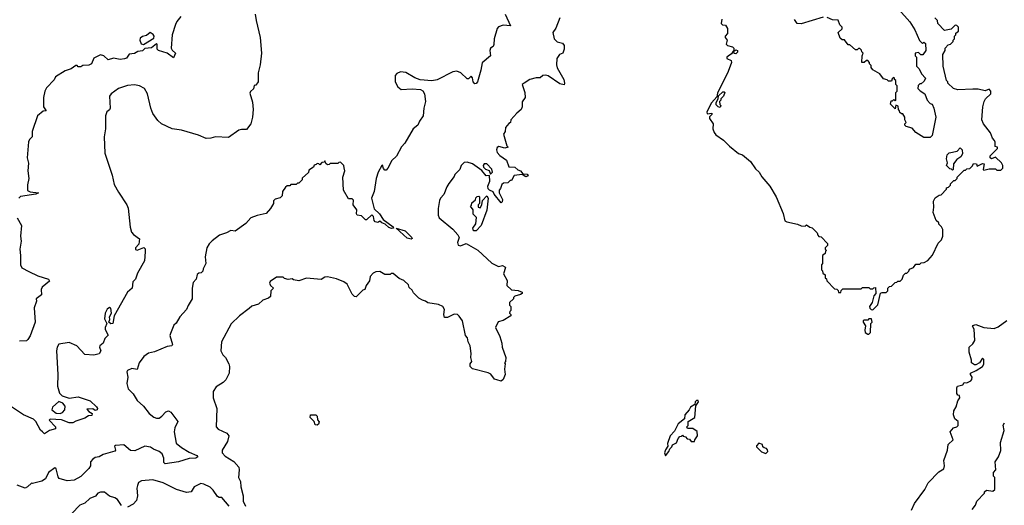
# Model space of a CAD drawing. Extents: x 1861455 to 2058065, y 200073 to 437907.
# Tile 122 of 256: x 1981906 to 1989452, y 272263 to 275982. Entities that reach past the tile are written whole.
import ezdxf

# ---------------------------------------------------------------- set-up
doc = ezdxf.new("R2010")
doc.units = 0

msp = doc.modelspace()

# ---------------------------------------------------------------- linework, layer by layer
at = {"layer": '0CON05XD'}
for points in [[(1988645, 276060), (1988727.5, 275965), (1988767.5, 275905), (1988801.7, 275821.7), (1988825, 275800), (1988835, 275810), (1988848.3, 275798.3), (1988850, 275745), (1988828.3, 275711.7), (1988811.7, 275711.7), (1988795, 275730), (1988770, 275725), (1988770, 275705), (1988780, 275695), (1988780, 275625), (1988800, 275605), (1988817, 275567), (1988847.5, 275535), (1988838.3, 275511.7), (1988815, 275490), (1988805, 275490), (1988791.7, 275478.3), (1988790, 275455), (1988807, 275437), (1988842.5, 275415), (1988860, 275365), (1988885, 275340), (1988900, 275335), (1988912.5, 275305), (1988926.7, 275235), (1988900, 275095), (1988885, 275080), (1988835, 275080), (1988775, 275117.5), (1988745, 275150), (1988700, 275165), (1988690, 275175), (1988690, 275185), (1988700, 275195), (1988690, 275215), (1988690, 275235), (1988675, 275260), (1988665, 275260), (1988651.7, 275271.7), (1988650, 275285), (1988640, 275295), (1988638.3, 275318.3), (1988621.7, 275328.3), (1988615, 275300), (1988580, 275335), (1988585, 275360), (1988595, 275360), (1988605, 275370), (1988615, 275360), (1988620, 275365), (1988620, 275425), (1988630, 275435), (1988630, 275475), (1988620, 275485), (1988620, 275515), (1988610, 275525), (1988610, 275535), (1988605, 275540), (1988591.7, 275528.3), (1988588.3, 275511.7), (1988565, 275510), (1988555, 275520), (1988525, 275530), (1988498.3, 275568.3), (1988445, 275597.5), (1988432.5, 275615), (1988431.7, 275631.7), (1988420, 275645), (1988420, 275655), (1988405, 275670), (1988395, 275670), (1988377, 275653), (1988360, 275655), (1988362.5, 275705), (1988370, 275725), (1988360, 275735), (1988358.3, 275748.3), (1988345, 275760), (1988335, 275760), (1988325, 275750), (1988311.7, 275751.7), (1988268.3, 275788.3), (1988255, 275790), (1988226.4, 275826.4), (1988208.3, 275828.3), (1988195, 275840), (1988180, 275885), (1988208.3, 275911.7), (1988210, 275925), (1988191.7, 275941.7), (1988178.3, 275978.3), (1988135, 275980), (1988095, 275997.5)], [(1983711.2, 276025), (1983717.5, 275975), (1983750, 275845), (1983758.8, 275725), (1983748.8, 275635), (1983733.6, 275573.6), (1983732.5, 275505), (1983715, 275480), (1983701.7, 275478.3), (1983697, 275453), (1983675, 275432.5), (1983670.5, 275419.5), (1983689.3, 275349.3), (1983695.6, 275295), (1983690, 275235), (1983676, 275185), (1983645, 275142), (1983605, 275142), (1983585, 275135.8), (1983505, 275079.4), (1983405.8, 275085.8), (1983370, 275075), (1983335, 275072.9), (1983275, 275098), (1983145, 275135.8), (1983075, 275146.2), (1982993.2, 275183.2), (1982965, 275208.8), (1982925, 275263.3), (1982910, 275305), (1982886, 275415), (1982863.3, 275455), (1982825, 275475.8), (1982785, 275484.2), (1982732.1, 275477.9), (1982663.3, 275455), (1982606.7, 275415), (1982594.6, 275395.4), (1982600, 275305), (1982595, 275292.5), (1982573.9, 275276.1), (1982563.3, 275245), (1982562.5, 275145), (1982553.3, 275085), (1982559.3, 274959.3), (1982615, 274790), (1982630.5, 274720.4), (1982661.7, 274661.7), (1982728, 274565), (1982738.3, 274538.3), (1982752.3, 274392.3), (1982763.3, 274355), (1982777, 274337), (1982822.9, 274302.9), (1982818.5, 274261.5), (1982794.2, 274235), (1982792, 274222), (1982805, 274216.7), (1982857.5, 274237.5), (1982867, 274227), (1982867.5, 274205), (1982862.5, 274135), (1982809.3, 274040.7), (1982792.5, 273995), (1982772.5, 273975), (1982766.7, 273925), (1982732.5, 273895), (1982630, 273715), (1982620, 273655), (1982605, 273652.5), (1982590, 273665), (1982597.5, 273685), (1982593.9, 273706.1), (1982610, 273735), (1982603, 273773), (1982595, 273776.7), (1982575, 273766), (1982560, 273735), (1982555, 273690), (1982572.5, 273655), (1982560, 273625), (1982560.5, 273610.4), (1982582.5, 273565), (1982559.3, 273540.7), (1982546.1, 273503.9), (1982520, 273485), (1982516.7, 273475), (1982526.7, 273445), (1982515, 273422.5), (1982475, 273413.3), (1982405, 273417.5), (1982342.5, 273485), (1982285, 273510), (1982205, 273497.5), (1982192.5, 273475), (1982186.7, 273445), (1982197.1, 273265), (1982195.8, 273175), (1982211.7, 273121.7), (1982231.7, 273101.7), (1982285, 273082.5), (1982353.6, 273093.6), (1982445, 273063.3), (1982495, 273017.5), (1982502.5, 273005), (1982500, 272995), (1982485, 272990), (1982465, 273002.5), (1982420, 273000), (1982435, 272980), (1982460, 272965), (1982458.3, 272951.7), (1982433, 272947), (1982405, 272930), (1982335, 272906.7), (1982314.1, 272894.1), (1982284.4, 272894.4), (1982225, 272916.7), (1982138.3, 272921.7), (1982132.5, 272915), (1982180, 272865), (1982180.7, 272849.3), (1982135, 272836.7), (1982095, 272810), (1982080, 272825), (1982065, 272837.5), (1982028.8, 272905), (1982012.3, 272922.3), (1981935, 272956), (1981805, 273043.1)], [(1983141.2, 276005), (1983111.3, 275968.7), (1983100.8, 275945), (1983074.2, 275865), (1983066.7, 275765), (1983075, 275747.5), (1983100, 275725), (1983085, 275690), (1983035, 275726.7), (1982970, 275745), (1982960, 275755), (1982960, 275795), (1982955, 275797.5), (1982915, 275767.5), (1982865, 275760), (1982846.4, 275743.6), (1982810.7, 275739.3), (1982785, 275723.3), (1982745, 275716.7), (1982723, 275687), (1982708.3, 275681.7), (1982675, 275677.5), (1982625, 275686.7), (1982583.9, 275673.9), (1982550, 275705), (1982525, 275713.3), (1982474.1, 275685.9), (1982457, 275643), (1982435, 275632.5), (1982388.3, 275631.7), (1982375, 275620), (1982355, 275620), (1982345, 275630), (1982335, 275630), (1982300, 275605), (1982255, 275590), (1982180, 275545), (1982169.3, 275520.7), (1982110.7, 275459.3), (1982097.5, 275435), (1982087.5, 275385), (1982087.5, 275315), (1982107.5, 275285), (1982085, 275280), (1982042.5, 275245), (1982000, 275125), (1982000, 275085), (1981980, 275065), (1981973.6, 275046.4), (1981964, 274925), (1981972.3, 274882.3), (1981968, 274825), (1981975.8, 274765), (1981966.4, 274716.4), (1981965, 274674), (1981985, 274664.3), (1982050, 274655), (1982030, 274645), (1981911.7, 274628.3), (1981898.8, 274615)], [(1985627.5, 276025), (1985667.5, 275935), (1985610.6, 275939.4), (1985575, 275926.2), (1985564, 275915), (1985541.2, 275835), (1985539.2, 275790.8), (1985533.8, 275776.2), (1985515, 275762.5), (1985508.8, 275745), (1985513.3, 275705), (1985449.3, 275650.7), (1985440, 275595), (1985414.1, 275505.9), (1985405, 275492.5), (1985395, 275491.2), (1985382, 275505), (1985375.9, 275535.9), (1985365, 275550), (1985345, 275530), (1985335, 275530), (1985286.1, 275576.1), (1985255, 275586.7), (1985225, 275583.3), (1985105, 275522.5), (1985065, 275512.5), (1984975, 275522.5), (1984935, 275536.7), (1984865, 275576.7), (1984825, 275582.5), (1984795, 275570), (1984782.5, 275555), (1984783.3, 275505), (1984805, 275467.5), (1984828.3, 275448.3), (1984915, 275452.5), (1984977, 275447), (1984996.7, 275436.7), (1985007.5, 275415), (1985016.7, 275355), (1985003.3, 275305), (1984997.5, 275245), (1984970, 275205), (1984957.5, 275175), (1984922.5, 275145), (1984857.5, 275035), (1984831.7, 275008.3), (1984793, 274937), (1984757, 274903), (1984727.5, 274845), (1984715, 274830), (1984705, 274830), (1984693, 274843), (1984686.7, 274866.7), (1984682.5, 274865), (1984654, 274815), (1984636.7, 274765), (1984623.3, 274665), (1984603.3, 274615), (1984622.7, 274532.7), (1984662.9, 274495), (1984691.2, 274451.2), (1984767.5, 274395), (1984770, 274385), (1984755, 274382.5), (1984735, 274390.8), (1984706.7, 274416.7), (1984680, 274425), (1984665, 274440), (1984651.7, 274428.3), (1984630, 274435), (1984622.5, 274445), (1984617.5, 274475), (1984605, 274486.7), (1984565, 274450), (1984555, 274450), (1984525, 274480), (1984492.5, 274485), (1984486.7, 274495), (1984488.8, 274525), (1984462.5, 274565), (1984465, 274600), (1984455, 274610), (1984425, 274610), (1984387.5, 274675), (1984382.5, 274775), (1984396.7, 274825), (1984391.7, 274848.3), (1984390, 274865), (1984365, 274890), (1984351.7, 274888.3), (1984345, 274880), (1984285, 274880), (1984278.3, 274871.7), (1984265, 274870), (1984251.7, 274881.7), (1984245, 274900), (1984238.3, 274891.7), (1984221.7, 274888.3), (1984205, 274870), (1984198.3, 274878.3), (1984185, 274880), (1984178.3, 274871.7), (1984161.7, 274868.3), (1984158.3, 274851.7), (1984121.7, 274828.3), (1984118.3, 274811.7), (1984071.7, 274768.3), (1984070, 274755), (1984045, 274730), (1984035, 274730), (1984025, 274720), (1983985, 274720), (1983975, 274710), (1983955, 274710), (1983941.7, 274698.3), (1983920, 274665), (1983918.3, 274631.7), (1983901.7, 274618.3), (1983863, 274607), (1983850, 274595), (1983850, 274575), (1983827.5, 274535), (1983795, 274497.5), (1983725, 274482.5), (1983676.7, 274463.3), (1983639.3, 274420.7), (1983557, 274363), (1983523.6, 274366.4), (1983491.7, 274348.3), (1983438.3, 274331.7), (1983380.7, 274289.3), (1983357.5, 274265), (1983340, 274235), (1983327.5, 274165), (1983332.5, 274115), (1983312.5, 274075), (1983310, 274055), (1983297, 274043), (1983278.3, 274041.7), (1983265, 274030), (1983257.5, 273995), (1983235, 273970), (1983226.7, 273925), (1983227.5, 273845), (1983196.4, 273793.6), (1983185, 273762.5), (1983133.3, 273705), (1983105, 273656.7), (1983087.7, 273642.3), (1983060.5, 273579.6), (1983056.4, 273563.6), (1983076.7, 273495), (1983072.5, 273485), (1983035, 273478), (1982939.3, 273439.3)], [(1986046.7, 275995), (1986014.2, 275915.8), (1985992.5, 275885), (1986002.5, 275835), (1986025, 275813.3), (1986065, 275803.3), (1986080, 275785), (1986080, 275755), (1986067.5, 275725), (1986042.5, 275715), (1986022.5, 275685), (1986020, 275635), (1986025, 275613.8), (1986075.5, 275525), (1986082, 275495), (1986077.5, 275482.5), (1986045, 275490.8), (1985955, 275552.5), (1985935, 275557.5), (1985916.4, 275553.6), (1985895, 275536.7), (1985865, 275536.7), (1985815, 275523.3), (1985773.3, 275496.7), (1985757.5, 275485), (1985776.2, 275425), (1985780, 275385), (1985756.7, 275353.3), (1985756.7, 275315), (1985750, 275295), (1985715, 275266.7), (1985670, 275215), (1985667.5, 275195), (1985653.6, 275186.4), (1985630, 275155), (1985627.5, 275125), (1985612.5, 275105), (1985640, 275015), (1985650, 275005), (1985625, 274997.5), (1985578.3, 275011.7), (1985565, 275002.5), (1985560.5, 274985), (1985565.4, 274965), (1985585, 274941.2), (1985636.1, 274906.1), (1985655, 274854.3), (1985701.7, 274851.7), (1985723, 274833), (1985745, 274824), (1985762.5, 274802.5), (1985795, 274800), (1985803.8, 274785), (1985785, 274778.9), (1985757.5, 274797.5), (1985695, 274787.5), (1985675, 274750), (1985665, 274750), (1985647, 274733), (1985615, 274730), (1985600.7, 274719.3), (1985591.7, 274688.3), (1985580, 274675), (1985580, 274655), (1985605.8, 274605), (1985603.6, 274586.4), (1985595, 274580), (1985541.2, 274645), (1985533.8, 274663.8), (1985505.8, 274675.8), (1985496.9, 274686.9), (1985493.1, 274706.9), (1985510, 274745), (1985507.5, 274787.5), (1985480, 274785), (1985446.7, 274826.7), (1985375, 274877.5), (1985335, 274890), (1985311.7, 274888.3), (1985290, 274865), (1985280, 274835), (1985240, 274795), (1985235, 274780), (1985195, 274727.5), (1985178.3, 274701.7), (1985157, 274643), (1985130, 274615), (1985123, 274597), (1985112.5, 274535), (1985112.5, 274485), (1985120, 274465), (1985225, 274377.5), (1985263, 274333), (1985273, 274313), (1985262, 274275), (1985267.5, 274255), (1985285, 274248.8), (1985327, 274267), (1985415.8, 274215.8), (1985525, 274117.5), (1985575, 274092.5), (1985605, 274100), (1985625, 274090), (1985630, 274085), (1985612.5, 274035), (1985642.5, 273985), (1985640, 273945), (1985675, 273912.5), (1985725, 273908.8), (1985756.7, 273895), (1985756.2, 273885), (1985745, 273878), (1985700, 273865), (1985690, 273855), (1985690, 273845), (1985660, 273815), (1985660, 273795), (1985670, 273785), (1985670, 273755), (1985661.7, 273748.3), (1985660, 273735), (1985670, 273725), (1985670, 273715), (1985611.7, 273678.3), (1985571.7, 273668.3), (1985551.2, 273625), (1985584.4, 273555), (1985600.8, 273505), (1985603.3, 273475), (1985632.5, 273395), (1985630, 273365), (1985622.5, 273355), (1985627.5, 273347.5), (1985622.5, 273305), (1985627.5, 273265), (1985610, 273225), (1985595, 273212.5), (1985563, 273223), (1985545, 273230), (1985516.4, 273266.4), (1985495, 273277.5), (1985376.7, 273306.7), (1985357, 273327), (1985357.5, 273345), (1985370, 273365), (1985362.5, 273395), (1985366.7, 273425), (1985357.5, 273485), (1985342.5, 273515), (1985337.5, 273545), (1985323, 273563), (1985300, 273675), (1985275, 273712.5), (1985260, 273725), (1985236.4, 273726.4), (1985185, 273700), (1985161.7, 273701.7), (1985156.7, 273725), (1985161.7, 273761.7), (1985150, 273785), (1985115, 273800), (1985033, 273813), (1985017, 273827), (1984993, 273833), (1984965, 273850), (1984925, 273890), (1984915, 273910), (1984891.7, 273931.7), (1984885, 273950), (1984850, 273985), (1984815, 274000), (1984767, 274037), (1984753, 274037), (1984745, 274030), (1984705, 274030), (1984665, 274052.5), (1984635, 274050), (1984615, 274040), (1984592.5, 274015), (1984587, 273983), (1984560, 273945), (1984550, 273915), (1984535, 273910), (1984485, 273860), (1984471.7, 273861.7), (1984455, 273880), (1984416.4, 273956.4), (1984390, 273975), (1984335, 273997.5), (1984265, 274012.5), (1984245, 274010), (1984215, 273992.5), (1984105, 274002.5), (1984045, 273982.5), (1984005, 273990), (1983995, 273997.5), (1983962.5, 273992.5), (1983935, 274000), (1983925, 274010), (1983875, 274008.8), (1983825, 273976.7), (1983820, 273965), (1983827, 273947), (1983850, 273925), (1983830, 273905), (1983828.3, 273861.7), (1983811.7, 273848.3), (1983770, 273835), (1983735, 273802.5), (1983685, 273787.5), (1983665, 273770), (1983590, 273715), (1983527, 273653), (1983453.3, 273515), (1983447, 273447), (1983462.5, 273415), (1983482.5, 273395), (1983507.5, 273345), (1983512.5, 273325), (1983510, 273275), (1983485, 273222.5), (1983465, 273202.5), (1983410.7, 273169.3), (1983387.5, 273135), (1983387.5, 273085), (1983417, 273003), (1983412.5, 272865), (1983426.4, 272846.4), (1983494.1, 272814.1), (1983508, 272795), (1983499.1, 272750.9), (1983456.7, 272685), (1983458, 272665), (1983479.7, 272639.7), (1983547.5, 272597.5), (1983585.5, 272555.4), (1983588.9, 272535), (1983583.1, 272475), (1983598.2, 272445), (1983599.5, 272405), (1983617.5, 272335), (1983618.1, 272295), (1983635.8, 272255)], [(1987287.5, 275985), (1987283, 275953), (1987293, 275943), (1987315, 275940), (1987330, 275915), (1987330, 275875), (1987312.5, 275855), (1987312.5, 275845), (1987327.5, 275825), (1987320, 275795), (1987330, 275785), (1987370, 275775), (1987380, 275765), (1987380, 275740), (1987395, 275750), (1987407.5, 275745), (1987406.7, 275733.3), (1987395, 275720), (1987381.7, 275721.7), (1987380, 275740), (1987375, 275740), (1987360, 275720), (1987335, 275703.3), (1987326.7, 275695), (1987326.7, 275685), (1987358.3, 275668.3), (1987362.5, 275655), (1987335.9, 275584.1), (1987255, 275420), (1987248.3, 275391.7), (1987207.5, 275345), (1987172.5, 275275), (1987175, 275260), (1987210, 275265), (1987210, 275255), (1987192.5, 275237.5), (1987192.5, 275225), (1987220, 275185), (1987217.5, 275145), (1987228.3, 275118.3), (1987240.7, 275100.7), (1987299.3, 275059.3), (1987345, 275012.5), (1987415, 274957.5), (1987446.1, 274946.1), (1987507.5, 274895), (1987545, 274840), (1987573, 274813), (1987595, 274777.5), (1987655, 274707.5), (1987703.3, 274625), (1987756.4, 274496.4), (1987770.7, 274440.7), (1987785, 274432.5), (1987866.4, 274416.4), (1987895, 274403.3), (1987925, 274400), (1987935, 274410), (1987961.7, 274391.7), (1987978.3, 274388.3), (1988018.3, 274348.3), (1988021.7, 274331.7), (1988031.7, 274321.7), (1988048.3, 274318.3), (1988098.3, 274268.3), (1988098.3, 274251.7), (1988080, 274235), (1988080, 274225), (1988090, 274215), (1988081.7, 274208.3), (1988078.3, 274191.7), (1988060, 274175), (1988060, 274115), (1988050, 274105), (1988050, 274065), (1988058.3, 274058.3), (1988061.7, 274041.7), (1988078.3, 274028.3), (1988080, 274005), (1988088.3, 273998.3), (1988091.7, 273981.7), (1988151.7, 273921.7), (1988168.3, 273918.3), (1988178.3, 273908.3), (1988181.7, 273891.7), (1988198.3, 273891.7), (1988201.7, 273908.3), (1988215, 273920), (1988355, 273920), (1988365, 273930), (1988415, 273930), (1988425, 273920), (1988445, 273920), (1988451.7, 273928.3), (1988465, 273930), (1988467.5, 273885), (1988453, 273867), (1988440, 273815), (1988420, 273785), (1988421.7, 273771.7), (1988431.7, 273761.7), (1988445, 273760)], [(1988065, 276000), (1987895, 275951.2), (1987865, 275953.3), (1987844.1, 275984.1)], [(1988445, 273760), (1988481.7, 273798.3), (1988503.6, 273886.4), (1988515, 273892.5), (1988547, 273893), (1988560, 273905), (1988560, 273925), (1988571.7, 273938.3), (1988588.3, 273941.7), (1988615, 273970), (1988628.3, 273971.7), (1988635, 273980), (1988655, 273980), (1988670, 273995), (1988680, 274025), (1988695, 274040), (1988705, 274040), (1988720, 274055), (1988725, 274070), (1988756.4, 274083.6), (1988775, 274110), (1988805, 274110), (1988815, 274120), (1988837, 274123), (1988865, 274137.5), (1988902.3, 274177.7), (1988945, 274270), (1988970, 274295), (1988980, 274325), (1988980, 274375), (1988970, 274395), (1988950, 274415), (1988950, 274425), (1988930, 274445), (1988907.5, 274505), (1988913.3, 274545), (1988908.3, 274591.7), (1988921.7, 274618.3), (1988951.7, 274638.3), (1988968.3, 274641.7), (1989010, 274685), (1989010, 274695), (1989025, 274700), (1989040, 274715), (1989040, 274725), (1989065, 274750), (1989075, 274750), (1989090, 274765), (1989090, 274775), (1989145, 274830), (1989155, 274830), (1989165, 274840), (1989188.3, 274841.7), (1989208.3, 274861.7), (1989215, 274880), (1989238.3, 274878.3), (1989245, 274860), (1989285, 274880), (1989298.3, 274878.3), (1989290, 274835), (1989295, 274830), (1989335, 274840), (1989385, 274840), (1989395, 274830), (1989425, 274830), (1989440, 274845), (1989440, 274865), (1989430, 274885), (1989385, 274930), (1989355, 274917.5), (1989343, 274923), (1989345, 274940), (1989400, 274995), (1989400, 275005), (1989381.7, 275011.7), (1989382.5, 275045), (1989377, 275057), (1989362.5, 275075), (1989347.5, 275115), (1989293, 275183), (1989280, 275215), (1989288.8, 275315), (1989298.8, 275355), (1989307.5, 275375), (1989350, 275415), (1989350, 275435), (1989335, 275450), (1989305, 275437.5), (1989250.7, 275449.3), (1989210.7, 275449.3), (1989095, 275443.8), (1989062.5, 275455), (1989020, 275495), (1989020, 275505), (1989010, 275515), (1988982.5, 275625), (1988980, 275715), (1989000, 275745), (1989000, 275765), (1989021.7, 275788.3), (1989040, 275795), (1989060, 275815), (1989060, 275825), (1989070, 275835), (1989070, 275855), (1989080, 275865), (1989081.7, 275878.3), (1989100, 275895), (1989100, 275925), (1989088.3, 275938.3), (1989075, 275940), (1989045, 275910), (1988995, 275900), (1988941.7, 275951.7), (1988940, 275975), (1988920, 275995)], [(1982855, 275792.5), (1982935, 275840), (1982937.5, 275855), (1982929.3, 275869.3), (1982905, 275882.5), (1982878, 275862), (1982847, 275853), (1982829.2, 275840.8), (1982825.8, 275825), (1982836.4, 275796.4), (1982855, 275792.5)], [(1987275, 275310), (1987260, 275315), (1987245, 275330), (1987243, 275347), (1987260, 275375), (1987261.7, 275398.3), (1987295, 275430), (1987305, 275430), (1987310, 275425), (1987300, 275395), (1987280, 275375), (1987280, 275365), (1987270, 275355), (1987273, 275333), (1987280, 275325), (1987275, 275310)], [(1989055, 274830), (1989048.3, 274838.3), (1989035, 274840), (1989010, 274865), (1989017.5, 274885), (1989010, 274915), (1989013, 274947), (1989028.3, 274961.7), (1989090, 274975), (1989115, 275000), (1989130, 274985), (1989132.5, 274955), (1989119.3, 274930.7), (1989088.3, 274911.7), (1989061.7, 274878.3), (1989060, 274835), (1989055, 274830)], [(1985515, 274800), (1985528.6, 274815), (1985525, 274836.2), (1985485, 274878), (1985465, 274877.5), (1985457.5, 274865), (1985461.2, 274851.2), (1985475, 274836.7), (1985505, 274827.5), (1985515, 274800)], [(1985405, 274363.8), (1985383.9, 274363.9), (1985377.5, 274385), (1985401.7, 274418.3), (1985407.5, 274467.5), (1985381.7, 274491.7), (1985380, 274525), (1985360, 274555), (1985368.3, 274561.7), (1985371.7, 274578.3), (1985398.3, 274601.7), (1985401.7, 274618.3), (1985411.7, 274628.3), (1985425, 274630), (1985430, 274625), (1985430, 274575), (1985420, 274565), (1985420, 274545), (1985435, 274540), (1985447, 274563), (1985451.7, 274598.3), (1985485, 274632.5), (1985496.7, 274615), (1985487, 274523), (1985442.5, 274405), (1985405, 274363.8)], [(1981886.2, 274465), (1981918.8, 274405), (1981911.2, 274325), (1981916, 274285), (1981905.9, 274224.1), (1981912, 274175), (1981910.6, 274105), (1981922.6, 274082.6), (1981975, 274052.5), (1982045, 274019.2), (1982125.6, 273995.6), (1982135, 273980), (1982077, 273933), (1982070.8, 273915), (1982072.5, 273875), (1982032.5, 273845), (1982033.3, 273825), (1982016, 273775), (1982024.2, 273665), (1981985, 273560), (1981968.3, 273531.7), (1981957, 273523), (1981905, 273520)], [(1984905, 274302), (1984875, 274309.4), (1984790, 274385), (1984860, 274365), (1984912, 274315), (1984912.5, 274305), (1984905, 274302)], [(1988415, 273572.5), (1988427.5, 273585), (1988430, 273655), (1988440, 273665), (1988435, 273690), (1988415, 273690), (1988405, 273680), (1988375, 273680), (1988370, 273675), (1988370, 273665), (1988387.5, 273637.5), (1988382.5, 273605), (1988386.4, 273586.4), (1988405, 273572.5), (1988415, 273572.5)], [(1988740, 272225), (1988763, 272277), (1988843.3, 272385), (1988867.5, 272435), (1988950.7, 272519.3), (1988988.8, 272541.2), (1988994, 272565), (1988988, 272605), (1989016.2, 272685), (1989022.7, 272727.3), (1989060, 272765), (1989037.5, 272825), (1989062.7, 272857.3), (1989087.5, 272865), (1989098.8, 272875), (1989097.5, 272905), (1989073.3, 272925), (1989062.5, 272955), (1989065, 272987.5), (1989083.9, 273016.1), (1989096.4, 273063.6), (1989112.5, 273085), (1989107.5, 273105), (1989095, 273107.5), (1989088.3, 273118.3), (1989087.5, 273162.5), (1989094.3, 273175.7), (1989134, 273186), (1989145, 273202.5), (1989165, 273202), (1989195.8, 273215), (1989203.3, 273225), (1989205.6, 273245), (1989192.5, 273265), (1989192.5, 273275), (1989237.5, 273295), (1989285, 273326.7), (1989295.6, 273344.4), (1989295, 273380), (1989285, 273390), (1989262.5, 273355), (1989235, 273337.5), (1989225, 273337.5), (1989200, 273355), (1989200, 273375), (1989182.5, 273435), (1989182.5, 273475), (1989211.7, 273498.3), (1989225.5, 273525), (1989221.7, 273611.7), (1989207.5, 273635), (1989210, 273640), (1989235, 273647.1), (1989295, 273624.2), (1989375, 273618), (1989405, 273630), (1989472.3, 273677.7)], [(1982939.3, 273439.3), (1982892.7, 273427.3), (1982857, 273403), (1982822.5, 273355), (1982806.1, 273303.9), (1982765, 273310), (1982732.5, 273295), (1982727.5, 273285), (1982733.3, 273245), (1982726.7, 273195), (1982737.5, 273155), (1982776.1, 273116.1), (1982806.2, 273065), (1982855, 273022), (1982897.5, 272965), (1982935, 272936.7), (1982955, 272928.9), (1982975, 272930.6), (1982995.4, 272944.6), (1983025, 272979.2), (1983045, 272985.7), (1983065, 272976), (1983116.7, 272905), (1983095.6, 272855), (1983090.8, 272825), (1983105, 272737.5), (1983146.2, 272705), (1983205, 272669.2), (1983262.5, 272645), (1983270, 272635), (1983256.4, 272623.6), (1983205, 272622.5), (1983122.5, 272595), (1983021.2, 272581.2), (1983010.8, 272590.8), (1983009.2, 272625), (1982996.4, 272656.4), (1982974.5, 272674.5), (1982931.7, 272691.7), (1982908.6, 272708.6), (1982865, 272716), (1982788.9, 272681.1), (1982755, 272682), (1982705, 272726.2), (1982639.3, 272720.7), (1982632.5, 272715), (1982640, 272685), (1982635, 272677.5), (1982545, 272651.4), (1982515, 272633.8), (1982485, 272630), (1982465, 272616.2), (1982448, 272595), (1982448.2, 272565), (1982436.4, 272543.6), (1982375, 272483.8), (1982323.9, 272456.1), (1982270.5, 272450.4), (1982207.7, 272467.7), (1982199.5, 272479.6), (1982185, 272542.5), (1982175, 272548.8), (1982126.2, 272515), (1982103.3, 272465), (1982075, 272448.8), (1982005, 272430), (1981995, 272432.5), (1981966.4, 272403.6), (1981946.4, 272393.6), (1981887, 272417)], [(1982215, 272966), (1982235, 272973.3), (1982251.2, 272995), (1982253.3, 273023.3), (1982236.1, 273046.1), (1982205, 273057.5), (1982157.5, 273015), (1982152.5, 272995), (1982185, 272968.8), (1982215, 272966)], [(1986855, 272642.5), (1986880, 272675), (1986887.5, 272695), (1986905, 272710), (1986910, 272725), (1986939.3, 272740.7), (1986952.5, 272775), (1986965, 272790), (1986978.3, 272791.7), (1986985, 272800), (1986991.7, 272791.7), (1987008.3, 272788.3), (1987021.7, 272771.7), (1987038.3, 272768.3), (1987051.7, 272751.7), (1987078.3, 272751.7), (1987080, 272765), (1987100, 272795), (1987098.3, 272828.3), (1987065, 272850), (1987025, 272850), (1987020, 272865), (1987030, 272875), (1987030, 272905), (1987080, 272935), (1987087.5, 273025), (1987107.5, 273055), (1987106.1, 273066.1), (1987092.5, 273065), (1987083.8, 273055), (1987080, 273035), (1987047.5, 273015), (1987037.5, 272995), (1987002.5, 272955), (1987000, 272925), (1986953.6, 272886.4), (1986925, 272830), (1986890, 272795), (1986870, 272735), (1986872.5, 272715), (1986855, 272687.5), (1986848.8, 272665), (1986855, 272642.5)], [(1984185, 272877.5), (1984170, 272880), (1984163.6, 272903.6), (1984131.2, 272935), (1984133.3, 272955), (1984175, 272955.7), (1984185, 272946.2), (1984188.3, 272918.3), (1984201.7, 272901.7), (1984195, 272883.3), (1984185, 272877.5)], [(1989205, 272230), (1989232.5, 272265), (1989242.5, 272295), (1989300, 272355), (1989300, 272365), (1989315, 272380), (1989365, 272370), (1989380, 272385), (1989380, 272475), (1989370, 272485), (1989370, 272515), (1989387.5, 272535), (1989383, 272597), (1989407.5, 272635), (1989426.4, 272683.6), (1989422.5, 272745), (1989450, 272835), (1989443.6, 272876.4), (1989452.5, 272895)], [(1987625, 272660), (1987640, 272675), (1987638.3, 272688.3), (1987628.3, 272698.3), (1987611.7, 272701.7), (1987601.7, 272711.7), (1987598.3, 272728.3), (1987571.7, 272738.3), (1987551.7, 272718.3), (1987551.7, 272711.7), (1987591.7, 272671.7), (1987625, 272660)], [(1983510, 272255), (1983455, 272323.3), (1983433.6, 272323.6), (1983420.5, 272330.4), (1983388.5, 272378.5), (1983365, 272400.8), (1983315.9, 272425.9), (1983295, 272428.8), (1983243.3, 272405), (1983220, 272365), (1983185, 272361.2), (1983106.7, 272385), (1983005, 272434.6), (1982925, 272457.5), (1982839.3, 272450.7), (1982815, 272437.5), (1982807.5, 272415), (1982803.3, 272395), (1982808.8, 272335), (1982800.7, 272299.3), (1982775, 272272.5), (1982731.7, 272248.3)], [(1982685, 272262.5), (1982655, 272306.7), (1982635, 272320), (1982595, 272333.3), (1982555, 272362.5), (1982525, 272363.3), (1982505, 272356.7), (1982486.1, 272333.9), (1982443.3, 272315), (1982405, 272280), (1982367.5, 272265), (1982305, 272200)]]:
    msp.add_lwpolyline(points, dxfattribs=at)

doc.saveas('drawing.dxf')
